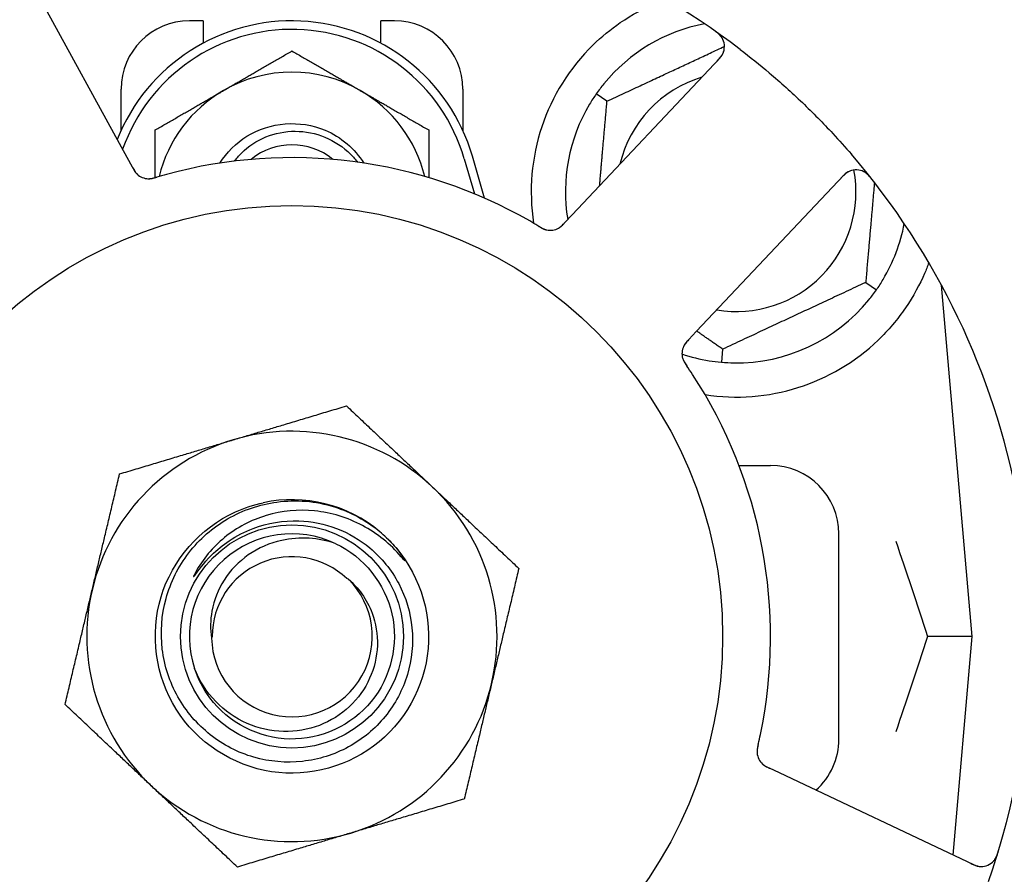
# Model space of a CAD drawing. Header units: inches. Extents: x 5 to 1128, y -85 to 748.
# Tile 24 of 256: x 137.51 to 139.31, y 208.88 to 210.44. Entities that reach past the tile are written whole.
import ezdxf

# ---------------------------------------------------------------- set-up
doc = ezdxf.new("R2010")
doc.units = ezdxf.units.IN
doc.header["$LTSCALE"] = 32
doc.header["$MEASUREMENT"] = 0
doc.layers.add('Dimension (ANSI)', color=7, linetype='Continuous', lineweight=25)
doc.layers.add('Visible (ANSI)', color=7, linetype='Continuous', lineweight=30)
doc.styles.add('Note Text (ANSI)', font='tahoma.ttf')
doc.dimstyles.new('SB Fraction-16 (ANSI)', dxfattribs={"dimscale": 32, "dimtxt": 0.125, "dimasz": 0.098425, "dimexe": 0.125, "dimexo": 0.0625, "dimgap": 0.031496, "dimtad": 0, "dimtih": 1, "dimtoh": 1, "dimdec": 4, "dimrnd": 1e-08, "dimzin": 0, "dimdsep": 46, "dimlunit": 5, "dimtxsty": 'Note Text (ANSI)', "dimcen": 0.09, "dimdle": 0.393701, "dimclrd": 256, "dimclre": 256, "dimclrt": 256, "dimadec": 0, "dimazin": 3, "dimtfac": 0.96, "dimtofl": 0, "dimtmove": 0, "dimatfit": 3, "dimfxl": 1, "dimfrac": 2, "dimtolj": 1, "dimtzin": 12, "dimlwd": -1, "dimlwe": -1, "dimarcsym": 0})

# ---------------------------------------------------------------- blocks, each defined once
blk = doc.blocks.new('*D16')
at = {"layer": 'Defpoints', "color": 0, "transparency": 16777216}
for p in [(170.3073, 471.9837), (79.417, 159.272), (130.3698, 159.272)]:
    blk.add_point(p, dxfattribs=at)
at = {"layer": 'Dimension (ANSI)', "transparency": 16777216}
for p, q in [((168.3073, 471.9837), (75.417, 471.9837)), ((79.417, 468.8341), (79.417, 327.6609)), ((79.417, 162.4216), (79.417, 320.5948)), ((128.3698, 159.272), (75.417, 159.272))]:
    blk.add_line(p, q, dxfattribs=at)
for points in [[(78.8921, 468.8341), (79.9419, 468.8341), (79.417, 471.9837)], [(78.8921, 162.4216), (79.9419, 162.4216), (79.417, 159.272)]]:
    blk.add_solid(points, dxfattribs=at)
at = {"layer": 'Dimension (ANSI)', "transparency": 16777216, "insert": (67.2142, 326.653), "char_height": 4, "attachment_point": 1, "style": 'Note Text (ANSI)'}
blk.add_mtext('\\A1;312 11/16', dxfattribs=at)

msp = doc.modelspace()

# ---------------------------------------------------------------- linework, layer by layer
at = {"layer": 'Visible (ANSI)'}
for p, q in [((137.70171, 210.1879), (137.51308, 210.53269)), ((137.8405, 210.4377), (137.8155, 210.4377)), ((137.8405, 210.4377), (137.8405, 210.39687)), ((138.1655, 210.39687), (138.1655, 210.4377)), ((138.1905, 210.4377), (138.1655, 210.4377)), ((138.78524, 210.36934), (138.51563, 210.0834)), ((137.6905, 210.23716), (137.6905, 210.3127)), ((138.3155, 210.3127), (138.3155, 210.23716)), ((138.57903, 210.29078), (138.55952, 210.30444)), ((137.71125, 210.17047), (137.70171, 210.1879)), ((138.35534, 210.11363), (138.333, 210.1902)), ((138.318, 210.18583), (138.33675, 210.12155)), ((138.74226, 209.8697), (139.01188, 210.15565)), ((138.51563, 210.0834), (138.50197, 210.06892)), ((139.05197, 209.95962), (139.07149, 209.94596)), ((139.24675, 209.3127), (139.19059, 209.95469)), ((138.72863, 209.85524), (138.74226, 209.8697)), ((138.79034, 209.83762), (138.78827, 209.81389)), ((138.8203, 209.6252), (138.878, 209.6252)), ((139.003, 209.1252), (139.003, 209.5002)), ((139.24675, 209.3127), (139.16528, 209.3127)), ((139.2118, 208.91318), (139.24675, 209.3127)), ((138.89439, 209.06333), (138.8764, 209.07184)), ((139.24965, 208.89527), (138.89439, 209.06333))]:
    msp.add_line(p, q, dxfattribs=at)
for radius in [0.7875, 0.20385]:
    msp.add_circle((138.003, 209.3127), radius, dxfattribs=at)
for centre, radius, start, end in [((139.16068, 210.54048), 0.325, 301.56477, 151.80207), ((138.003, 209.3127), 1.35, 52.62287, 112.74397), ((138.003, 210.09395), 0.34375, 16.2602, 158.3076), ((137.8155, 210.3127), 0.125, 90, 180), ((138.003, 210.09395), 0.32812, 16.2602, 160.60541), ((138.1905, 210.3127), 0.125, 0, 90), ((138.8155, 210.1252), 0.3125, 100.71622, 140.84193), ((138.7625, 210.39078), 0.03125, 316.68342, 54.83549), ((138.8155, 210.1252), 0.375, 134.27762, 188.78707), ((138.003, 210.09395), 0.25, 60, 120), ((138.8155, 210.1252), 0.21875, 106.71618, 166.65066), ((138.003, 210.09395), 0.25, 120, 166.26096), ((138.003, 210.09395), 0.25, 13.73904, 60), ((138.8155, 210.1252), 0.3125, 149.15807, 189.35248), ((138.003, 210.09395), 0.11727, 50.56429, 129.43571), ((138.003, 209.3127), 1.35, 340.62287, 40.74397), ((138.003, 209.3127), 0.875, 60.19111, 105.17573), ((137.74144, 210.18039), 0.03125, 226.67765, 268.13682), ((138.8155, 210.1252), 0.21875, 260.57954, 10.53406), ((139.03462, 210.13421), 0.03125, 38.53135, 136.68342), ((138.8155, 210.1252), 0.3125, 329.15807, 349.28378), ((138.47528, 210.08616), 0.03125, 257.46904, 299.46837), ((138.8155, 210.1252), 0.3125, 269.15807, 320.84193), ((138.8155, 210.1252), 0.375, 261.21293, 313.75453), ((138.74739, 209.82959), 0.03125, 154.67765, 196.13682), ((138.8155, 210.1252), 0.3125, 251.46237, 260.84193), ((138.003, 209.3127), 0.875, 348.19111, 33.17573), ((138.003, 209.3127), 0.375, 46.68342, 106.68342), ((138.003, 209.3127), 0.375, 106.68342, 166.68342), ((138.878, 209.5002), 0.125, 0, 90), ((138.003, 209.3127), 0.375, 346.68342, 46.68342), ((138.003, 209.3127), 0.25, 49.96044, 102.10596), ((138.003, 209.3127), 0.25, 46.19222, 49.96044), ((138.003, 209.3127), 0.1875, 64.71096, 198.15663), ((138.003, 209.3127), 0.14583, 46.55117, 180.00317), ((138.003, 209.3127), 0.14696, 181.25861, 45.29572), ((138.003, 209.3127), 0.375, 166.68342, 226.68342), ((138.003, 209.3127), 0.375, 286.68342, 346.68342), ((138.878, 209.1252), 0.125, 311.64189, 0), ((138.88455, 209.10255), 0.03125, 185.46904, 227.46837), ((138.003, 209.3127), 0.375, 226.68342, 286.68342), ((138.003, 209.3127), 0.875, 204.19111, 249.17573), ((138.003, 209.3127), 1.35, 196.62287, 256.74397), ((139.26302, 208.92352), 0.03125, 244.68342, 342.83549)]:
    msp.add_arc(centre, radius, start, end, dxfattribs=at)
for points, knots in [([(138.5537, 210.39369), (138.56884, 210.40845), (138.58579, 210.42237), (138.62481, 210.44914), (138.64721, 210.46105), (138.67294, 210.4721), (138.67865, 210.47439), (138.6844, 210.47654)], [0.55181372, 0.55181372, 0.55181372, 0.55181372, 0.71000954, 0.71000954, 0.90366002, 0.90366002, 0.95550669, 0.95550669, 0.95550669, 0.95550669]), ([(138.78982, 210.40596), (138.78968, 210.40621), (138.78949, 210.40652), (138.78885, 210.40753), (138.78832, 210.4083), (138.78702, 210.40995), (138.7862, 210.41091), (138.78465, 210.41247), (138.78415, 210.41296), (138.78285, 210.41415), (138.78202, 210.41488), (138.78022, 210.41636), (138.77923, 210.41713), (138.77765, 210.41831), (138.77705, 210.41874), (138.77587, 210.41958), (138.77528, 210.41999), (138.77469, 210.4204)], [0.051298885, 0.051298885, 0.051298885, 0.051298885, 0.057269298, 0.057269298, 0.069785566, 0.069785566, 0.083632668, 0.083632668, 0.089458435, 0.089458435, 0.09782017, 0.09782017, 0.107290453, 0.107290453, 0.113094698, 0.113094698, 0.118968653, 0.118968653, 0.118968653, 0.118968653]), ([(138.77968, 210.36344), (138.78032, 210.36413), (138.78098, 210.36482), (138.78348, 210.36753), (138.78527, 210.36958), (138.78804, 210.3732), (138.78911, 210.37482), (138.79069, 210.3776), (138.79132, 210.3789), (138.79215, 210.38102), (138.79243, 210.38183), (138.79268, 210.3827), (138.79274, 210.38288), (138.79278, 210.38304)], [0, 0, 0, 0, 0.007248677, 0.007248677, 0.028564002, 0.028564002, 0.04748221, 0.04748221, 0.065361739, 0.065361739, 0.076705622, 0.076705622, 0.079955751, 0.079955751, 0.079955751, 0.079955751]), ([(138.82253, 210.38549), (138.84075, 210.37157), (138.8585, 210.35728), (138.89637, 210.32518), (138.91657, 210.30701), (138.95548, 210.26977), (138.974, 210.25098), (139.00344, 210.21929), (139.01473, 210.20668), (139.02581, 210.19382)], [-0.73117336, -0.73117336, -0.73117336, -0.73117336, -0.55242948, -0.55242948, -0.34016147, -0.34016147, -0.13232742, -0.13232742, 0, 0, 0, 0]), ([(137.87138, 210.17753), (137.88392, 210.19733), (137.90074, 210.2144), (137.92067, 210.22675), (137.96292, 210.25294), (138.01797, 210.25723), (138.06377, 210.2379), (138.09283, 210.22563), (138.11768, 210.20406), (138.13469, 210.17752)], [6.8488771, 6.8488771, 6.8488771, 6.8488771, 7.2990044, 7.2990044, 7.2990044, 8.2534333, 8.2534333, 8.2534333, 8.8590861, 8.8590861, 8.8590861, 8.8590861]), ([(137.8978, 210.18135), (137.90171, 210.18649), (137.90599, 210.19136), (137.92347, 210.20859), (137.9387, 210.21862), (137.97241, 210.23242), (137.9906, 210.23597), (138.02762, 210.23593), (138.04608, 210.23224), (138.08085, 210.21791), (138.09678, 210.20732), (138.11486, 210.18941), (138.11916, 210.18454), (138.12312, 210.17942)], [-1.06231766, -1.06231766, -1.06231766, -1.06231766, -1.01273267, -1.01273267, -0.87465824, -0.87465824, -0.73438222, -0.73438222, -0.59190522, -0.59190522, -0.44722789, -0.44722789, -0.39760805, -0.39760805, -0.39760805, -0.39760805]), ([(137.71125, 210.17047), (137.7115, 210.17001), (137.71176, 210.16954), (137.71225, 210.16864), (137.7125, 210.16819), (137.71305, 210.1672), (137.71336, 210.16666), (137.71448, 210.16473), (137.71523, 210.16351), (137.71649, 210.16166), (137.71707, 210.16088), (137.7182, 210.15952), (137.71871, 210.15895), (137.7196, 210.15804), (137.72001, 210.15765), (137.72025, 210.15742), (137.72028, 210.15739), (137.72028, 210.15739), (137.72028, 210.15739), (137.72028, 210.15739)], [0, 0, 0, 0, 0.004355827, 0.004355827, 0.008687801, 0.008687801, 0.014307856, 0.014307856, 0.029588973, 0.029588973, 0.043844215, 0.043844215, 0.054171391, 0.054171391, 0.061954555, 0.061954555, 0.063871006, 0.063871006, 0.063878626, 0.063878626, 0.063878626, 0.063878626]), ([(137.71127, 210.17043), (137.71141, 210.17017), (137.71155, 210.16991), (137.71234, 210.16848), (137.71301, 210.16727), (137.71446, 210.1648), (137.71528, 210.16351), (137.71682, 210.1613), (137.71757, 210.16033), (137.71905, 210.15861), (137.71982, 210.15783), (137.72049, 210.1572), (137.72059, 210.15712), (137.72067, 210.15704)], [0, 0, 0, 0, 0.002309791, 0.002309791, 0.012623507, 0.012623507, 0.024338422, 0.024338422, 0.035397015, 0.035397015, 0.047442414, 0.047442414, 0.049661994, 0.049661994, 0.049661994, 0.049661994]), ([(137.73967, 210.14919), (137.73991, 210.14918), (137.74021, 210.14917), (137.74109, 210.14916), (137.74173, 210.14917), (137.74307, 210.14925), (137.74377, 210.14931), (137.74517, 210.14949), (137.74586, 210.14959), (137.7475, 210.14989), (137.74852, 210.15011), (137.75, 210.15046), (137.75044, 210.15057), (137.75205, 210.15098), (137.75325, 210.15132), (137.7548, 210.15176), (137.75519, 210.15188), (137.75574, 210.15204), (137.75591, 210.15209), (137.75608, 210.15214)], [0.044252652, 0.044252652, 0.044252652, 0.044252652, 0.050671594, 0.050671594, 0.061250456, 0.061250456, 0.071050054, 0.071050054, 0.078610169, 0.078610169, 0.087196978, 0.087196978, 0.090753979, 0.090753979, 0.100050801, 0.100050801, 0.10314767, 0.10314767, 0.10451733, 0.10451733, 0.10451733, 0.10451733]), ([(137.74005, 210.14916), (137.74005, 210.14916), (137.74008, 210.14916), (137.74021, 210.14916), (137.74035, 210.14915), (137.7408, 210.14914), (137.74117, 210.14914), (137.7424, 210.14917), (137.74333, 210.14923), (137.74532, 210.14947), (137.74635, 210.14964), (137.74875, 210.15012), (137.75017, 210.15047), (137.75289, 210.1512), (137.75423, 210.15159), (137.75571, 210.15203), (137.7559, 210.15208), (137.75608, 210.15214)], [0.030853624, 0.030853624, 0.030853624, 0.030853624, 0.032941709, 0.032941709, 0.03638518, 0.03638518, 0.042347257, 0.042347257, 0.055267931, 0.055267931, 0.065838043, 0.065838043, 0.077516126, 0.077516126, 0.087897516, 0.087897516, 0.089364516, 0.089364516, 0.089364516, 0.089364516]), ([(139.02502, 210.16395), (139.02474, 210.16385), (139.0244, 210.16373), (139.02272, 210.16308), (139.02114, 210.16233), (139.01841, 210.1607), (139.01716, 210.15985), (139.01411, 210.15746), (139.01228, 210.15583), (139.00975, 210.15333), (139.00901, 210.15258), (139.00762, 210.15113), (139.00696, 210.15043), (139.00631, 210.14973)], [0.058736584, 0.058736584, 0.058736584, 0.058736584, 0.064782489, 0.064782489, 0.086145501, 0.086145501, 0.103238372, 0.103238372, 0.123434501, 0.123434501, 0.131598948, 0.131598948, 0.13893919, 0.13893919, 0.13893919, 0.13893919]), ([(139.06345, 210.14813), (139.06306, 210.14863), (139.06268, 210.14911), (139.06163, 210.15042), (139.06095, 210.15126), (139.05965, 210.15277), (139.05904, 210.15347), (139.05744, 210.15521), (139.0564, 210.15625), (139.05453, 210.15799), (139.05367, 210.15872), (139.05215, 210.15992), (139.05148, 210.1604), (139.0501, 210.16132), (139.04941, 210.16172), (139.04861, 210.16214), (139.04844, 210.16223), (139.0483, 210.1623)], [0, 0, 0, 0, 0.005149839, 0.005149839, 0.013554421, 0.013554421, 0.020527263, 0.020527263, 0.031641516, 0.031641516, 0.041623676, 0.041623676, 0.051235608, 0.051235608, 0.063734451, 0.063734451, 0.067355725, 0.067355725, 0.067355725, 0.067355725]), ([(138.45393, 210.06256), (138.45352, 210.06281), (138.45308, 210.06307), (138.45261, 210.06335), (138.44841, 210.06587), (138.44264, 210.06926), (138.43797, 210.07193)], [0.48080563, 0.48080563, 0.48080563, 0.48080563, 0.5329828, 0.5329828, 0.5329828, 1, 1, 1, 1]), ([(138.45396, 210.06254), (138.45422, 210.06239), (138.45447, 210.06223), (138.45517, 210.06182), (138.45561, 210.06156), (138.45697, 210.06075), (138.45792, 210.0602), (138.45992, 210.05911), (138.46098, 210.05855), (138.46311, 210.05753), (138.46414, 210.05709), (138.46621, 210.0563), (138.46717, 210.05601), (138.46837, 210.05569), (138.4687, 210.05562), (138.46895, 210.05556)], [0.001596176, 0.001596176, 0.001596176, 0.001596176, 0.00393777, 0.00393777, 0.007842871, 0.007842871, 0.016055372, 0.016055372, 0.025513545, 0.025513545, 0.037191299, 0.037191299, 0.054193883, 0.054193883, 0.061558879, 0.061558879, 0.061558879, 0.061558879]), ([(138.45396, 210.06254), (138.45443, 210.06226), (138.4549, 210.06198), (138.45583, 210.06142), (138.4563, 210.06114), (138.45787, 210.06022), (138.45897, 210.05959), (138.4608, 210.05861), (138.46157, 210.05823), (138.46332, 210.0574), (138.46425, 210.057), (138.46594, 210.05638), (138.46671, 210.05613), (138.46795, 210.05578), (138.46847, 210.05566), (138.46878, 210.05559), (138.46883, 210.05558), (138.46884, 210.05558), (138.46884, 210.05558), (138.46884, 210.05558)], [0, 0, 0, 0, 0.004180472, 0.004180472, 0.008305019, 0.008305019, 0.018114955, 0.018114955, 0.025612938, 0.025612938, 0.036850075, 0.036850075, 0.047489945, 0.047489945, 0.056089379, 0.056089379, 0.05828692, 0.05828692, 0.058652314, 0.058652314, 0.058652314, 0.058652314]), ([(138.48953, 210.05835), (138.48961, 210.05839), (138.4897, 210.05844), (138.48997, 210.05859), (138.49016, 210.05869), (138.49103, 210.05919), (138.49183, 210.05969), (138.49368, 210.061), (138.4948, 210.06189), (138.49699, 210.06383), (138.49807, 210.06488), (138.4996, 210.06643), (138.50008, 210.06692), (138.50079, 210.06767), (138.50102, 210.06792), (138.50149, 210.06841), (138.50172, 210.06865), (138.50194, 210.06889)], [0.038929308, 0.038929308, 0.038929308, 0.038929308, 0.040726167, 0.040726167, 0.043941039, 0.043941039, 0.054249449, 0.054249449, 0.066768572, 0.066768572, 0.07820649, 0.07820649, 0.083402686, 0.083402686, 0.086046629, 0.086046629, 0.08863019, 0.08863019, 0.08863019, 0.08863019]), ([(138.49025, 210.05873), (138.49025, 210.05873), (138.49025, 210.05873), (138.49031, 210.05876), (138.49051, 210.05887), (138.49111, 210.05922), (138.49157, 210.0595), (138.49259, 210.06016), (138.49314, 210.06055), (138.49382, 210.06106), (138.49399, 210.0612), (138.49524, 210.06218), (138.4966, 210.0634), (138.49869, 210.06548), (138.4993, 210.06611), (138.50026, 210.06711), (138.50059, 210.06745), (138.50125, 210.06816), (138.5016, 210.06853), (138.50194, 210.06889)], [0.028019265, 0.028019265, 0.028019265, 0.028019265, 0.028672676, 0.028672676, 0.033062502, 0.033062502, 0.040781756, 0.040781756, 0.051074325, 0.051074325, 0.054504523, 0.054504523, 0.075062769, 0.075062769, 0.083066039, 0.083066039, 0.087153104, 0.087153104, 0.091266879, 0.091266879, 0.091266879, 0.091266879]), ([(139.16739, 209.99579), (139.16498, 209.98917), (139.16237, 209.98254), (139.15108, 209.95645), (139.13937, 209.93441), (139.11039, 209.89215), (139.09318, 209.87189), (139.07484, 209.85434)], [1.38940877, 1.38940877, 1.38940877, 1.38940877, 1.45134152, 1.45134152, 1.64787025, 1.64787025, 1.84130789, 1.84130789, 1.84130789, 1.84130789]), ([(138.7286, 209.85521), (138.7284, 209.85499), (138.72819, 209.85478), (138.72707, 209.85359), (138.72613, 209.85258), (138.72423, 209.85043), (138.72326, 209.84926), (138.72163, 209.84711), (138.72094, 209.84609), (138.71976, 209.84416), (138.71926, 209.84318), (138.71887, 209.84235), (138.71882, 209.84223), (138.71877, 209.84213)], [0, 0, 0, 0, 0.002309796, 0.002309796, 0.012623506, 0.012623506, 0.024338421, 0.024338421, 0.035397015, 0.035397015, 0.047442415, 0.047442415, 0.049661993, 0.049661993, 0.049661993, 0.049661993]), ([(138.72863, 209.85524), (138.72827, 209.85486), (138.7279, 209.85447), (138.7272, 209.85372), (138.72685, 209.85335), (138.72608, 209.85251), (138.72566, 209.85205), (138.72417, 209.8504), (138.72324, 209.8493), (138.72188, 209.84753), (138.72131, 209.84674), (138.72037, 209.84525), (138.71998, 209.84458), (138.71939, 209.84346), (138.71914, 209.84295), (138.719, 209.84265), (138.71898, 209.84261), (138.71898, 209.84261), (138.71898, 209.84261), (138.71898, 209.84261)], [0, 0, 0, 0, 0.004355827, 0.004355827, 0.0086878, 0.0086878, 0.014307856, 0.014307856, 0.029588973, 0.029588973, 0.043844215, 0.043844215, 0.054171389, 0.054171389, 0.061954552, 0.061954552, 0.063871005, 0.063871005, 0.063878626, 0.063878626, 0.063878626, 0.063878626]), ([(138.71717, 209.82163), (138.71723, 209.82141), (138.71732, 209.82112), (138.71758, 209.82028), (138.71779, 209.81967), (138.71828, 209.81842), (138.71856, 209.81777), (138.71916, 209.81649), (138.71947, 209.81588), (138.72027, 209.8144), (138.72078, 209.8135), (138.72157, 209.81221), (138.72182, 209.81182), (138.72271, 209.81041), (138.72339, 209.80938), (138.7243, 209.80804), (138.72453, 209.80771), (138.72485, 209.80723), (138.72495, 209.80708), (138.72505, 209.80694)], [0.044252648, 0.044252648, 0.044252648, 0.044252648, 0.050671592, 0.050671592, 0.061250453, 0.061250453, 0.071050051, 0.071050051, 0.078610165, 0.078610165, 0.087196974, 0.087196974, 0.090753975, 0.090753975, 0.100050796, 0.100050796, 0.103147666, 0.103147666, 0.104517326, 0.104517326, 0.104517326, 0.104517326]), ([(138.71727, 209.82127), (138.71727, 209.82127), (138.71728, 209.82124), (138.71731, 209.82111), (138.71735, 209.82097), (138.71748, 209.82054), (138.71759, 209.8202), (138.718, 209.81903), (138.71834, 209.81816), (138.71919, 209.81635), (138.71967, 209.81541), (138.72087, 209.81329), (138.72163, 209.81205), (138.72318, 209.80968), (138.72396, 209.80853), (138.72483, 209.80725), (138.72494, 209.8071), (138.72505, 209.80694)], [0.030853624, 0.030853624, 0.030853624, 0.030853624, 0.032941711, 0.032941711, 0.036385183, 0.036385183, 0.042347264, 0.042347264, 0.055267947, 0.055267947, 0.065838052, 0.065838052, 0.077516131, 0.077516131, 0.087897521, 0.087897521, 0.089364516, 0.089364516, 0.089364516, 0.089364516]), ([(138.01579, 209.52394), (138.03927, 209.52316), (138.06246, 209.51848), (138.10658, 209.50168), (138.12717, 209.48961), (138.16705, 209.45637), (138.18496, 209.43424), (138.21146, 209.3841), (138.21971, 209.35654), (138.22525, 209.29951), (138.22238, 209.27058), (138.20567, 209.21516), (138.19189, 209.18923), (138.15502, 209.14384), (138.13219, 209.12489), (138.08032, 209.09663), (138.05173, 209.08768), (137.99243, 209.08117), (137.96228, 209.08377), (137.90438, 209.10043), (137.87722, 209.11443), (137.82952, 209.15219), (137.80951, 209.17568), (137.77944, 209.22925), (137.76976, 209.25886), (137.76221, 209.32042), (137.76452, 209.35178), (137.78107, 209.41217), (137.79525, 209.44057), (137.83385, 209.49061), (137.85799, 209.5117), (137.91321, 209.54363), (137.94382, 209.55407), (137.97558, 209.55837)], [-3.5801326, -3.5801326, -3.5801326, -3.5801326, -3.4004535, -3.4004535, -3.2191752, -3.2191752, -3.0035583, -3.0035583, -2.7857358, -2.7857358, -2.5657084, -2.5657084, -2.3434763, -2.3434763, -2.1190401, -2.1190401, -1.8924003, -1.8924003, -1.6635571, -1.6635571, -1.4325112, -1.4325112, -1.1992628, -1.1992628, -0.9638125, -0.9638125, -0.7261606, -0.7261606, -0.4863077, -0.4863077, -0.244254, -0.244254, 0, 0, 0, 0]), ([(137.97558, 209.55837), (137.99303, 209.56074), (138.0107, 209.56119), (138.04609, 209.55823), (138.06372, 209.55478), (138.11119, 209.5399), (138.13948, 209.52449), (138.16383, 209.5041)], [-0.51193076, -0.51193076, -0.51193076, -0.51193076, -0.37804019, -0.37804019, -0.24204071, -0.24204071, 0, 0, 0, 0]), ([(138.17606, 209.49312), (138.22672, 209.44452), (138.25538, 209.37381), (138.25284, 209.30365), (138.2503, 209.23352), (138.21662, 209.16508), (138.16261, 209.12028), (138.10861, 209.07549), (138.03516, 209.05504), (137.96578, 209.06549), (137.89479, 209.07618), (137.8293, 209.1191), (137.79117, 209.17993), (137.75344, 209.24013), (137.74313, 209.31681), (137.76364, 209.38484), (137.78412, 209.45279), (137.83498, 209.51096), (137.8996, 209.54032), (137.91592, 209.54773), (137.93305, 209.55327), (137.95058, 209.55695)], [5.2445607, 5.2445607, 5.2445607, 5.2445607, 6.086966, 6.086966, 6.086966, 6.9291128, 6.9291128, 6.9291128, 7.7710085, 7.7710085, 7.7710085, 8.6324711, 8.6324711, 8.6324711, 9.4850832, 9.4850832, 9.4850832, 10.3367446, 10.3367446, 10.3367446, 10.5518672, 10.5518672, 10.5518672, 10.5518672]), ([(138.20281, 209.45824), (138.18299, 209.48159), (138.15899, 209.50103), (138.10477, 209.52994), (138.07503, 209.53906), (138.01462, 209.54508), (137.98458, 209.54228), (137.92822, 209.52538), (137.90234, 209.51179), (137.85811, 209.47588), (137.83996, 209.45418), (137.82658, 209.42958)], [-1.1317323, -1.1317323, -1.1317323, -1.1317323, -0.8984595, -0.8984595, -0.6634575, -0.6634575, -0.435379, -0.435379, -0.2142259, -0.2142259, 0, 0, 0, 0]), ([(137.85614, 209.46114), (137.86606, 209.47096), (137.87682, 209.47978), (137.902, 209.49664), (137.91658, 209.50418), (137.95866, 209.52017), (137.98715, 209.52488), (138.01579, 209.52394)], [-0.44935864, -0.44935864, -0.44935864, -0.44935864, -0.34320731, -0.34320731, -0.21838639, -0.21838639, 0, 0, 0, 0]), ([(138.0831, 209.48223), (138.06737, 209.48771), (138.05099, 209.49107), (138.0176, 209.49321), (138.00077, 209.49195), (137.96243, 209.48345), (137.94162, 209.47442), (137.9056, 209.44927), (137.89052, 209.43371), (137.86791, 209.39841), (137.86028, 209.37921), (137.85371, 209.34267), (137.85349, 209.32589), (137.85608, 209.30947)], [-0.89666376, -0.89666376, -0.89666376, -0.89666376, -0.7697294, -0.7697294, -0.64162523, -0.64162523, -0.47009117, -0.47009117, -0.30597672, -0.30597672, -0.14928046, -0.14928046, -0.02134877, -0.02134877, -0.02134877, -0.02134877]), ([(138.17606, 209.49312), (138.1839, 209.48557), (138.19126, 209.47743), (138.20327, 209.46188), (138.20696, 209.45612), (138.20879, 209.45275), (138.20912, 209.45211), (138.20932, 209.45155), (138.20936, 209.45143), (138.20938, 209.45129), (138.20939, 209.45125), (138.20938, 209.4512), (138.20938, 209.45118), (138.20936, 209.45115), (138.20935, 209.45114), (138.20933, 209.45113), (138.20932, 209.45113), (138.20928, 209.45112), (138.20926, 209.45113), (138.20919, 209.45115), (138.20913, 209.45118), (138.20828, 209.45176), (138.20595, 209.45454), (138.20281, 209.45824)], [-0.28928031, -0.28928031, -0.28928031, -0.28928031, -0.16787143, -0.16787143, -0.06646306, -0.06646306, -0.04917499, -0.04917499, -0.04476579, -0.04476579, -0.04306859, -0.04306859, -0.04215282, -0.04215282, -0.04143605, -0.04143605, -0.040655, -0.040655, -0.03948059, -0.03948059, -0.0370912, -0.0370912, 0, 0, 0, 0]), ([(138.0831, 209.48223), (138.13439, 209.458), (138.17343, 209.40929), (138.18591, 209.35396), (138.19839, 209.29863), (138.18404, 209.23789), (138.14813, 209.19399), (138.11229, 209.15017), (138.05576, 209.12408), (137.99916, 209.12524), (137.94247, 209.1264), (137.88695, 209.15489), (137.85295, 209.20027), (137.84073, 209.21658), (137.83138, 209.23495), (137.82511, 209.25433)], [5.153766, 5.153766, 5.153766, 5.153766, 6.061332, 6.061332, 6.061332, 6.968806, 6.968806, 6.968806, 7.8744508, 7.8744508, 7.8744508, 8.7817425, 8.7817425, 8.7817425, 9.107885, 9.107885, 9.107885, 9.107885]), ([(137.82658, 209.42958), (137.82578, 209.42811), (137.82492, 209.42644), (137.82396, 209.42433), (137.82353, 209.42336), (137.82329, 209.42255), (137.82325, 209.42238), (137.82324, 209.4222), (137.82324, 209.42215), (137.82325, 209.42209), (137.82325, 209.42206), (137.82327, 209.42203), (137.82328, 209.42202), (137.82331, 209.42201), (137.82333, 209.422), (137.82337, 209.422), (137.82339, 209.42201), (137.82347, 209.42204), (137.82352, 209.42207), (137.82371, 209.42222), (137.82389, 209.4224), (137.82475, 209.42336), (137.82571, 209.42465), (137.83145, 209.43243), (137.84094, 209.44611), (137.85614, 209.46114)], [-0.32002064, -0.32002064, -0.32002064, -0.32002064, -0.25037654, -0.25037654, -0.22022079, -0.22022079, -0.21319305, -0.21319305, -0.21059304, -0.21059304, -0.20923641, -0.20923641, -0.20821255, -0.20821255, -0.20712521, -0.20712521, -0.2055378, -0.2055378, -0.20262718, -0.20262718, -0.19315319, -0.19315319, -0.1629071, -0.1629071, 0, 0, 0, 0]), ([(138.10638, 209.41715), (138.11556, 209.40935), (138.12375, 209.40045), (138.13859, 209.37977), (138.1449, 209.36789), (138.15661, 209.33645), (138.15982, 209.31636), (138.15843, 209.2755), (138.15363, 209.25514), (138.13634, 209.21685), (138.12382, 209.19939), (138.09244, 209.16977), (138.07373, 209.15807), (138.03239, 209.14222), (138.01007, 209.13841), (137.96467, 209.1395), (137.94202, 209.1446), (137.89941, 209.16332), (137.87993, 209.17697), (137.84685, 209.21132), (137.83371, 209.23183), (137.82484, 209.25427)], [-1.5503297, -1.5503297, -1.5503297, -1.5503297, -1.4577971, -1.4577971, -1.3550285, -1.3550285, -1.200467, -1.200467, -1.0416694, -1.0416694, -0.8786368, -0.8786368, -0.7113708, -0.7113708, -0.5398726, -0.5398726, -0.3641439, -0.3641439, -0.1841858, -0.1841858, 0, 0, 0, 0]), ([(138.85551, 209.11556), (138.85561, 209.11603), (138.85573, 209.11653), (138.85585, 209.11706), (138.85695, 209.12184), (138.85838, 209.12837), (138.85948, 209.13363)], [0.48080563, 0.48080563, 0.48080563, 0.48080563, 0.5329828, 0.5329828, 0.5329828, 1, 1, 1, 1]), ([(138.8555, 209.11553), (138.85537, 209.115), (138.85525, 209.11446), (138.85501, 209.1134), (138.85489, 209.11287), (138.8545, 209.1111), (138.85424, 209.10985), (138.85388, 209.10781), (138.85374, 209.10696), (138.85349, 209.10504), (138.85341, 209.10403), (138.85333, 209.10223), (138.85334, 209.10142), (138.85339, 209.10013), (138.85344, 209.0996), (138.85347, 209.09928), (138.85347, 209.09924), (138.85347, 209.09923), (138.85347, 209.09922), (138.85347, 209.09922)], [0, 0, 0, 0, 0.004180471, 0.004180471, 0.008305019, 0.008305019, 0.018114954, 0.018114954, 0.025612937, 0.025612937, 0.036850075, 0.036850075, 0.047489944, 0.047489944, 0.05608938, 0.05608938, 0.05828692, 0.05828692, 0.058652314, 0.058652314, 0.058652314, 0.058652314]), ([(138.8555, 209.11553), (138.85543, 209.11524), (138.85536, 209.11494), (138.85518, 209.11416), (138.85507, 209.11366), (138.85472, 209.11211), (138.8545, 209.11104), (138.85407, 209.1088), (138.85387, 209.10762), (138.85356, 209.10528), (138.85346, 209.10416), (138.85334, 209.10195), (138.85336, 209.10095), (138.85344, 209.09971), (138.85346, 209.09937), (138.85349, 209.09911)], [0.001596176, 0.001596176, 0.001596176, 0.001596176, 0.003937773, 0.003937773, 0.007842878, 0.007842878, 0.016055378, 0.016055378, 0.025513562, 0.025513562, 0.03719134, 0.03719134, 0.0541939, 0.0541939, 0.061558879, 0.061558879, 0.061558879, 0.061558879]), ([(138.8625, 209.08041), (138.86257, 209.08034), (138.86264, 209.08027), (138.86286, 209.08006), (138.86302, 209.07991), (138.86377, 209.07924), (138.86449, 209.07863), (138.8663, 209.07728), (138.86749, 209.07649), (138.87002, 209.075), (138.87135, 209.0743), (138.8733, 209.07332), (138.87392, 209.07302), (138.87484, 209.07258), (138.87515, 209.07243), (138.87576, 209.07214), (138.87606, 209.072), (138.87636, 209.07185)], [0.038929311, 0.038929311, 0.038929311, 0.038929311, 0.040726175, 0.040726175, 0.043941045, 0.043941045, 0.054249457, 0.054249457, 0.066768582, 0.066768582, 0.078206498, 0.078206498, 0.083402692, 0.083402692, 0.086046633, 0.086046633, 0.088630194, 0.088630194, 0.088630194, 0.088630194]), ([(138.86308, 209.07984), (138.86308, 209.07984), (138.86309, 209.07984), (138.86314, 209.07979), (138.8633, 209.07963), (138.86381, 209.07917), (138.86422, 209.07882), (138.86517, 209.07805), (138.86571, 209.07765), (138.86641, 209.07716), (138.86659, 209.07704), (138.86791, 209.07616), (138.86949, 209.07524), (138.87212, 209.0739), (138.8729, 209.07351), (138.87414, 209.07291), (138.87457, 209.0727), (138.87545, 209.07228), (138.87591, 209.07207), (138.87636, 209.07185)], [0.028019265, 0.028019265, 0.028019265, 0.028019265, 0.028672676, 0.028672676, 0.033062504, 0.033062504, 0.040781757, 0.040781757, 0.051074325, 0.051074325, 0.054504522, 0.054504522, 0.07506277, 0.07506277, 0.083066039, 0.083066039, 0.087153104, 0.087153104, 0.091266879, 0.091266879, 0.091266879, 0.091266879]), ([(139.28589, 208.90223), (139.28609, 208.90244), (139.28632, 208.90271), (139.28709, 208.90364), (139.28766, 208.90438), (139.28882, 208.90612), (139.28948, 208.9072), (139.29049, 208.90916), (139.2908, 208.90979), (139.29153, 208.91139), (139.29196, 208.9124), (139.29282, 208.91457), (139.29325, 208.91576), (139.29387, 208.91762), (139.2941, 208.91832), (139.29454, 208.91971), (139.29474, 208.92039), (139.29495, 208.92108)], [0.051298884, 0.051298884, 0.051298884, 0.051298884, 0.057269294, 0.057269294, 0.069785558, 0.069785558, 0.083632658, 0.083632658, 0.089458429, 0.089458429, 0.097820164, 0.097820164, 0.107290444, 0.107290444, 0.113094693, 0.113094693, 0.118968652, 0.118968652, 0.118968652, 0.118968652]), ([(139.24232, 208.89874), (139.24318, 208.89833), (139.24403, 208.89793), (139.24738, 208.89638), (139.24989, 208.89531), (139.25419, 208.8938), (139.25606, 208.89328), (139.25919, 208.89263), (139.26062, 208.89244), (139.2629, 208.8923), (139.26375, 208.89229), (139.26465, 208.89232), (139.26484, 208.89232), (139.26501, 208.89233)], [0, 0, 0, 0, 0.007248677, 0.007248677, 0.028564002, 0.028564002, 0.047482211, 0.047482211, 0.06536174, 0.06536174, 0.076705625, 0.076705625, 0.079955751, 0.079955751, 0.079955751, 0.079955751])]:
    msp.add_open_spline(points, degree=3, knots=knots, dxfattribs=at)
for points, weights in [([(138.57903, 210.29078), (138.69066, 210.34283), (138.79375, 210.3909)], [1.04422863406, 1.17902301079, 1.08886732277]), ([(137.878, 210.31046), (137.93601, 210.34395), (138.003, 210.38263)], [1, 1.0379548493, 1]), ([(138.003, 210.38263), (138.06999, 210.34395), (138.128, 210.31046)], [1, 1.0379548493, 1]), ([(137.753, 210.23829), (137.81999, 210.27696), (137.878, 210.31046)], [1, 1.0379548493, 1]), ([(138.128, 210.31046), (138.18601, 210.27696), (138.253, 210.23829)], [1, 1.0379548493, 1]), ([(138.56552, 210.13632), (138.57179, 210.20804), (138.57903, 210.29078)], [1.12448377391, 1.13145726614, 1.04422863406]), ([(137.753, 210.15125), (137.753, 210.1922), (137.753, 210.23829)], [1.01840499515, 1.02227336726, 1]), ([(138.253, 210.23829), (138.253, 210.19219), (138.253, 210.15123)], [1, 1.02228011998, 1.01840264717]), ([(139.06796, 210.14238), (139.06049, 210.05701), (139.05197, 209.95962)], [1.11819795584, 1.14843950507, 1.04422863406]), ([(139.05197, 209.95962), (138.92116, 209.89862), (138.79034, 209.83762)], [1.04422863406, 1.20577136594, 1.04422863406]), ([(138.79034, 209.83762), (138.76573, 209.85486), (138.74317, 209.87066)], [1.04422863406, 1.07418802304, 1.09303499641]), ([(137.89535, 209.67192), (137.9916, 209.70076), (138.10274, 209.73407)], [1, 1.0379548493, 1]), ([(138.10274, 209.73407), (138.18716, 209.65447), (138.26026, 209.58554)], [1, 1.0379548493, 1]), ([(137.68795, 209.60976), (137.79909, 209.64307), (137.89535, 209.67192)], [1, 1.0379548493, 1]), ([(137.63809, 209.39908), (137.66123, 209.49685), (137.68795, 209.60976)], [1, 1.0379548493, 1]), ([(138.26026, 209.58554), (138.33337, 209.51661), (138.41779, 209.43701)], [1, 1.0379548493, 1]), ([(138.41779, 209.43701), (138.39106, 209.32411), (138.36792, 209.22633)], [1, 1.0379548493, 1]), ([(137.58822, 209.18839), (137.61494, 209.3013), (137.63809, 209.39908)], [1, 1.0379548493, 1]), ([(138.36792, 209.22633), (138.34478, 209.12855), (138.31805, 209.01564)], [1, 1.0379548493, 1]), ([(137.74574, 209.03986), (137.67263, 209.10879), (137.58822, 209.18839)], [1, 1.0379548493, 1]), ([(137.90327, 208.89133), (137.81885, 208.97093), (137.74574, 209.03986)], [1, 1.0379548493, 1]), ([(138.31805, 209.01564), (138.20691, 208.98233), (138.11066, 208.95349)], [1, 1.0379548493, 1]), ([(138.11066, 208.95349), (138.01441, 208.92464), (137.90327, 208.89133)], [1, 1.0379548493, 1])]:
    msp.add_rational_spline(points, weights, degree=2, dxfattribs=at)
for points in [[(138.57319, 210.32253), (138.56862, 210.31693), (138.56389, 210.31069), (138.55952, 210.30444)], [(138.55952, 210.30444), (138.55515, 210.2982), (138.5509, 210.29162), (138.54719, 210.28541)], [(137.77394, 210.15719), (137.76817, 210.15562), (137.76082, 210.15353), (137.75608, 210.15214)], [(139.07149, 209.94596), (139.07586, 209.95221), (139.0801, 209.95879), (139.08381, 209.96499)], [(139.05782, 209.92787), (139.06238, 209.93347), (139.06711, 209.93972), (139.07149, 209.94596)], [(138.76577, 209.81668), (138.7729, 209.81553), (138.78067, 209.81456), (138.78827, 209.81389)], [(138.78827, 209.81389), (138.79586, 209.81323), (138.80368, 209.81284), (138.81091, 209.81274)], [(138.73537, 209.79151), (138.7321, 209.79651), (138.72784, 209.80286), (138.72505, 209.80694)], [(139.10698, 209.48701), (139.12552, 209.43239), (139.14564, 209.37298), (139.16528, 209.3127)], [(138.10638, 209.41715), (138.10536, 209.41764), (138.10433, 209.41811), (138.10329, 209.41857)], [(137.85717, 209.31269), (137.85679, 209.31162), (137.85643, 209.31055), (137.85608, 209.30947)], [(139.16528, 209.3127), (139.14564, 209.25242), (139.12552, 209.19302), (139.10698, 209.13839)]]:
    msp.add_open_spline(points, degree=3, dxfattribs=at)

# ---------------------------------------------------------------- dimensions: what is measured, and where the dimension line sits
at = {"layer": 'Dimension (ANSI)'}
dim = msp.add_linear_dim(base=(79.41701, 159.27197), p1=(170.30726, 471.98367), p2=(130.36976, 159.27197), angle=270, dimstyle='SB Fraction-16 (ANSI)', override={"dimgap": 0.031496, "dimdec": 4, "dimtol": 0, "dimlim": 0, "dimtp": 0, "dimtm": 0, "dimtdec": 2, "dimatfit": 1}, dxfattribs=at)
dim.commit()
dim.dimension.update_dxf_attribs({"geometry": '*D16', "text_midpoint": (79.41701, 324.12782), "dimtype": 160})

doc.saveas('drawing.dxf')
